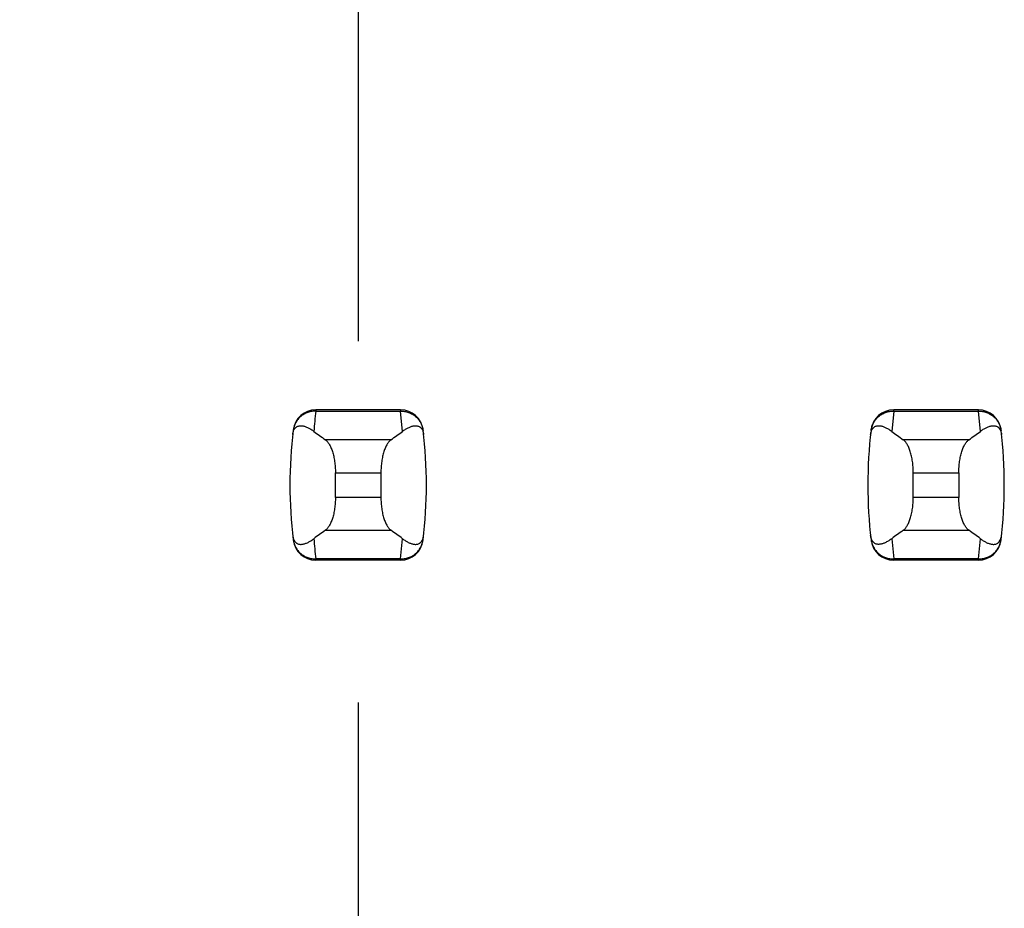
# Model space of a CAD drawing. Header units: inches. Extents: x 0.2 to 16.8, y 0.2 to 10.8.
# Tile 32 of 77: x 3.815 to 3.985, y 5.242 to 5.396. Entities that reach past the tile are written whole.
import ezdxf

# ---------------------------------------------------------------- set-up
doc = ezdxf.new("R2010")
doc.units = ezdxf.units.IN
doc.header["$LTSCALE"] = 0.935
doc.header["$MEASUREMENT"] = 0
doc.linetypes.add('CENTER', pattern=[0.6, 0.375, -0.075, 0.075, -0.075])
doc.layers.get('0').update_dxf_attribs({"linetype": 'CONTINUOUS'})
doc.layers.add('02___PRT_ALL_AXES', color=7, linetype='CONTINUOUS')
doc.layers.add('DIMENSIONS', color=7, linetype='CONTINUOUS')
doc.styles.get("Standard").update_dxf_attribs({"font": 'txt', "width": 0.8})
doc.dimstyles.new('DIMSTYLE_1', dxfattribs={"dimtxt": 0.125, "dimasz": 0.18, "dimexe": 0.125, "dimexo": 0.0625, "dimgap": 0.09, "dimtad": 0, "dimtih": 1, "dimtoh": 1, "dimzin": 4, "dimdsep": 46, "dimtxsty": 'STANDARD', "dimblk": '_FILLED', "dimblk1": '_FILLED', "dimblk2": '_FILLED', "dimcen": 0.09, "dimadec": 0, "dimazin": 0, "dimtp": 0.01, "dimtm": 0.01, "dimtfac": 1, "dimtofl": 0, "dimtmove": 0, "dimatfit": 3, "dimldrblk": '_FILLED', "dimfxl": 1, "dimtolj": 1, "dimtzin": 4, "dimarcsym": 0})

# ---------------------------------------------------------------- blocks, each defined once
blk = doc.blocks.new('*D17')
at = {"layer": 'DIMENSIONS', "color": 2, "linetype": 'CONTINUOUS'}
blk.add_line((3.8734398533, 5.2781078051), (3.8734398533, 2.6056807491), dxfattribs=at)
at = {"layer": 'DIMENSIONS', "color": 2, "linetype": 'CONTINUOUS', "insert": (3.8109398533, 2.5431807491), "char_height": 0.125, "width": 0.725, "attachment_point": 3, "rotation": 90, "line_spacing_factor": 0.9}
blk.add_mtext('.12{\\Ftxt.shx;\\W1.000000;\\H0.125000; }[3]', dxfattribs=at)
blk = doc.blocks.new('_FILLED')
at = {"color": 0, "linetype": 'BYBLOCK'}
blk.add_solid([(0, 0), (-1, 0.1736111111), (-1, -0.1736111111)], dxfattribs=at)

msp = doc.modelspace()

# ---------------------------------------------------------------- linework, layer by layer
at = {"color": 9, "linetype": 'CONTINUOUS'}
for p, q in [((3.8661160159, 5.328700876), (3.8661078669, 5.3284996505)), ((3.8661078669, 5.3284996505), (3.8807720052, 5.3284996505)), ((3.8807638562, 5.328700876), (3.8807720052, 5.3284996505)), ((3.8811125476, 5.3249971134), (3.8807720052, 5.3284996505)), ((3.9661078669, 5.3284996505), (3.9657673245, 5.3249971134)), ((3.9661078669, 5.3284996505), (3.9661160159, 5.328700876)), ((3.9661078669, 5.3284996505), (3.9807720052, 5.3284996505)), ((3.9807720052, 5.3284996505), (3.9807638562, 5.328700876)), ((3.9811125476, 5.3249971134), (3.9807720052, 5.3284996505)), ((3.8791194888, 5.3235441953), (3.8677603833, 5.3235441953)), ((3.9791194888, 5.3235441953), (3.9677603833, 5.3235441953)), ((3.8695029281, 5.3178399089), (3.8773769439, 5.3178399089)), ((3.9695029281, 5.3178399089), (3.9773769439, 5.3178399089)), ((3.8773769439, 5.3135775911), (3.8695029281, 5.3135775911)), ((3.9773769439, 5.3135775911), (3.9695029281, 5.3135775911)), ((3.8677603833, 5.3078733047), (3.8791194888, 5.3078733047)), ((3.9677603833, 5.3078733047), (3.9791194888, 5.3078733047)), ((3.8807720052, 5.3029178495), (3.8811125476, 5.3064203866)), ((3.9657673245, 5.3064203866), (3.9661078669, 5.3029178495)), ((3.9807720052, 5.3029178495), (3.9811125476, 5.3064203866)), ((3.8807720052, 5.3029178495), (3.8661078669, 5.3029178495)), ((3.8661078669, 5.3029178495), (3.8661160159, 5.302716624)), ((3.8807720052, 5.3029178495), (3.8807638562, 5.302716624)), ((3.9807720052, 5.3029178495), (3.9661078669, 5.3029178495)), ((3.9661160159, 5.302716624), (3.9661078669, 5.3029178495)), ((3.9807638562, 5.302716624), (3.9807720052, 5.3029178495))]:
    msp.add_line(p, q, dxfattribs=at)
at = {"color": 7, "linetype": 'CONTINUOUS'}
for p, q in [((3.8807638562, 5.328700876), (3.8661160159, 5.328700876)), ((3.9807638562, 5.328700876), (3.9661160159, 5.328700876)), ((3.8622079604, 5.3252404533), (3.8621993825, 5.3251698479)), ((3.8846804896, 5.3251698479), (3.8846719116, 5.3252404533)), ((3.9622079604, 5.3252404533), (3.9621993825, 5.3251698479)), ((3.9846804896, 5.3251698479), (3.9846719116, 5.3252404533)), ((3.8695029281, 5.3135775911), (3.8695029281, 5.3178399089)), ((3.8773769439, 5.3178399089), (3.8773769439, 5.3135775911)), ((3.9695029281, 5.3135775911), (3.9695029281, 5.3178399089)), ((3.9773769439, 5.3178399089), (3.9773769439, 5.3135775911)), ((3.8621993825, 5.3062476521), (3.8622079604, 5.3061770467)), ((3.8846719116, 5.3061770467), (3.8846804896, 5.3062476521)), ((3.9621993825, 5.3062476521), (3.9622079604, 5.3061770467)), ((3.9846719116, 5.3061770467), (3.9846804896, 5.3062476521)), ((3.8807638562, 5.302716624), (3.8661160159, 5.302716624)), ((3.9807638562, 5.302716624), (3.9661160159, 5.302716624))]:
    msp.add_line(p, q, dxfattribs=at)
for centre, radius, start, end in [((3.8661160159, 5.3247638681), 0.0039370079, 90, 173.0471431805), ((3.8807638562, 5.3247638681), 0.0039370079, 6.9528568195, 90), ((3.9661160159, 5.3247638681), 0.0039370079, 90, 173.0471431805), ((3.9807638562, 5.3247638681), 0.0039370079, 6.9528568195, 90), ((3.9403690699, 5.31570875), 0.0787401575, 173.0988974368, 186.9011025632), ((3.8065108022, 5.31570875), 0.0787401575, 353.0988974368, 6.9011025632), ((4.0403690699, 5.31570875), 0.0787401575, 173.0988974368, 186.9011025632), ((3.9065108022, 5.31570875), 0.0787401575, 353.0988974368, 6.9011025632), ((3.8661160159, 5.3066536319), 0.0039370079, 186.9528568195, 270), ((3.8807638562, 5.3066536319), 0.0039370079, 270, 353.0471431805), ((3.9661160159, 5.3066536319), 0.0039370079, 186.9528568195, 270), ((3.9807638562, 5.3066536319), 0.0039370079, 270, 353.0471431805)]:
    msp.add_arc(centre, radius, start, end, dxfattribs=at)
at = {"color": 9, "linetype": 'CONTINUOUS'}
for centre, start, end in [((3.940379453, 5.3195105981), 173.0990853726, 175.7943914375), ((3.940379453, 5.3119069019), 184.2056085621, 186.9009146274)]:
    msp.add_arc(centre, 0.0748135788, start, end, dxfattribs=at)
at = {"color": 7, "linetype": 'CONTINUOUS'}
for centre, major_axis, start_param, end_param in [((4.0515085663, 5.3424658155), (0.1968503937, 0), -2.8040324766, -2.7746840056), ((3.6953713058, 5.3424658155), (0.1968503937, 0), -0.366908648, -0.3375601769), ((4.1515085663, 5.3424658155), (0.1968503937, 0), -2.8040324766, -2.7746840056), ((3.7953713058, 5.3424658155), (0.1968503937, 0), -0.366908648, -0.337560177), ((4.0515085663, 5.2889516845), (0.1968503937, -0), 2.7746840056, 2.8040324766), ((3.6953713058, 5.2889516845), (0.1968503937, -0), 0.3375601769, 0.366908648), ((4.1515085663, 5.2889516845), (0.1968503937, -0), 2.7746840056, 2.8040324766), ((3.7953713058, 5.2889516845), (0.1968503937, -0), 0.3375601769, 0.366908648)]:
    msp.add_ellipse(centre, major_axis=major_axis, ratio=0.2679491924, start_param=start_param, end_param=end_param, dxfattribs=at)
at = {"color": 9, "linetype": 'CONTINUOUS'}
for points, knots in [([(3.8661078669, 5.3284996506), (3.8658700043, 5.3285015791), (3.8653935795, 5.3284617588), (3.8647031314, 5.3282791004), (3.8641638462, 5.3280305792), (3.8637665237, 5.3277781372), (3.8633966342, 5.3274923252), (3.8629894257, 5.3270727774), (3.8626664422, 5.3265872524), (3.8624647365, 5.3261703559), (3.8623429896, 5.325845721), (3.8622521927, 5.3255116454), (3.8622132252, 5.3252842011), (3.8621993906, 5.3251699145)], [0, 0, 0, 0, 0.1271570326, 0.2539451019, 0.380037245, 0.4427854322, 0.5052850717, 0.6295901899, 0.7533988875, 0.8151942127, 0.8768750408, 0.9384604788, 1, 1, 1, 1]), ([(3.8807720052, 5.3284996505), (3.8810097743, 5.3285015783), (3.88148596, 5.3284620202), (3.882176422, 5.3282795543), (3.8828220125, 5.3279819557), (3.8834013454, 5.3275767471), (3.8838908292, 5.3270724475), (3.8842780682, 5.3264906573), (3.8845524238, 5.3258510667), (3.8846528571, 5.3253981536), (3.8846804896, 5.3251698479)], [0, 0, 0, 0, 0.1271521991, 0.2539158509, 0.3800860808, 0.5053558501, 0.629815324, 0.7537012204, 0.8770215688, 1, 1, 1, 1]), ([(3.9621993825, 5.3251698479), (3.962227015, 5.3253981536), (3.9623274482, 5.3258510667), (3.9626018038, 5.3264906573), (3.9629890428, 5.3270724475), (3.9634785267, 5.3275767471), (3.9640578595, 5.3279819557), (3.9647034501, 5.3282795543), (3.965393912, 5.3284620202), (3.9658700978, 5.3285015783), (3.9661078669, 5.3284996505)], [0, 0, 0, 0, 0.1229784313, 0.2462987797, 0.370184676, 0.49464415, 0.6199139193, 0.7460841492, 0.872847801, 1, 1, 1, 1]), ([(3.9807720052, 5.3284996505), (3.9810097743, 5.3285015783), (3.98148596, 5.3284620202), (3.982176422, 5.3282795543), (3.9828220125, 5.3279819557), (3.9834013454, 5.3275767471), (3.9838908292, 5.3270724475), (3.9842780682, 5.3264906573), (3.9845524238, 5.3258510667), (3.9846528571, 5.3253981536), (3.9846804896, 5.3251698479)], [0, 0, 0, 0, 0.1271521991, 0.2539158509, 0.3800860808, 0.5053558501, 0.629815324, 0.7537012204, 0.8770215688, 1, 1, 1, 1]), ([(3.8621993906, 5.3062475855), (3.8622132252, 5.3061332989), (3.8622521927, 5.3059058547), (3.8623429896, 5.305571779), (3.8624647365, 5.3052471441), (3.8626664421, 5.3048302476), (3.8629894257, 5.3043447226), (3.8633966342, 5.3039251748), (3.8637665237, 5.3036393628), (3.8641638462, 5.3033869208), (3.8647031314, 5.3031383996), (3.8653935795, 5.3029557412), (3.8658700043, 5.3029159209), (3.8661078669, 5.3029178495)], [0, 0, 0, 0, 0.061539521, 0.1231249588, 0.1848057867, 0.2466011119, 0.3704098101, 0.4947149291, 0.5572145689, 0.6199627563, 0.7460548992, 0.8728429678, 1, 1, 1, 1]), ([(3.8807720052, 5.3029178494), (3.8810097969, 5.3029168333), (3.8814857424, 5.3029566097), (3.8821764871, 5.3031377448), (3.882822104, 5.3034352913), (3.8834012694, 5.3038407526), (3.8838907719, 5.3043450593), (3.8842780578, 5.3049268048), (3.8845524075, 5.305566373), (3.8846528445, 5.3060192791), (3.8846804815, 5.3062475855)], [0, 0, 0, 0, 0.1271655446, 0.2538944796, 0.3800505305, 0.5053463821, 0.6298162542, 0.753695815, 0.8770168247, 1, 1, 1, 1]), ([(3.9621993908, 5.3062475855), (3.9622279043, 5.3060193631), (3.9623285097, 5.3055667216), (3.9626016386, 5.3049266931), (3.9629888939, 5.304344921), (3.9634786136, 5.3038408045), (3.9640578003, 5.3034353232), (3.9647033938, 5.3031377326), (3.9653941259, 5.302956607), (3.9658700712, 5.3029168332), (3.9661078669, 5.3029178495)], [0, 0, 0, 0, 0.1229985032, 0.2462822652, 0.3701470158, 0.4946434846, 0.61994985, 0.7460997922, 0.8728295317, 1, 1, 1, 1]), ([(3.9807720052, 5.3029178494), (3.9810097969, 5.3029168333), (3.9814857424, 5.3029566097), (3.9821764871, 5.3031377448), (3.982822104, 5.3034352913), (3.9834012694, 5.3038407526), (3.9838907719, 5.3043450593), (3.9842780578, 5.3049268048), (3.9845524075, 5.305566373), (3.9846528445, 5.3060192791), (3.9846804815, 5.3062475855)], [0, 0, 0, 0, 0.1271655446, 0.2538944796, 0.3800505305, 0.5053463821, 0.6298162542, 0.753695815, 0.8770168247, 1, 1, 1, 1])]:
    msp.add_open_spline(points, degree=3, knots=knots, dxfattribs=at)
at = {"color": 7, "linetype": 'CONTINUOUS'}
for points, knots in [([(3.8621152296, 5.3244465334), (3.8621277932, 5.3245590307), (3.8621612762, 5.3247634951), (3.862258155, 5.3250982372), (3.8623872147, 5.325363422), (3.8625392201, 5.3255607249), (3.8626473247, 5.3256700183), (3.8627575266, 5.325757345), (3.8629032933, 5.3258475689), (3.8630924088, 5.3259254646), (3.8633264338, 5.3259715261), (3.8635621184, 5.3259786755), (3.8637995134, 5.3259550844), (3.8640389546, 5.325905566), (3.8642805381, 5.3258332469), (3.8645242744, 5.3257401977), (3.8648581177, 5.3255875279), (3.8652807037, 5.3253480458), (3.865604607, 5.325121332), (3.8657673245, 5.3249971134)], [0, 0, 0, 0, 0.0708455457, 0.1292725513, 0.2178210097, 0.2531657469, 0.2847901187, 0.3137905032, 0.3409561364, 0.3918848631, 0.440782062, 0.4894572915, 0.5389352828, 0.5897649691, 0.6422558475, 0.6965973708, 0.7529192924, 0.8718780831, 1, 1, 1, 1]), ([(3.8811125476, 5.3249971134), (3.8812755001, 5.3251207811), (3.8815995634, 5.3253471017), (3.8820218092, 5.3255871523), (3.8823555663, 5.325740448), (3.8825992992, 5.3258337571), (3.8828409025, 5.3259061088), (3.8830803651, 5.325955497), (3.8833177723, 5.3259788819), (3.8835534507, 5.3259715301), (3.8837874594, 5.3259253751), (3.8839765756, 5.3258474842), (3.8841223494, 5.325757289), (3.8842325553, 5.3256699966), (3.8843406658, 5.32556074), (3.8844926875, 5.3253634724), (3.8846217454, 5.3250982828), (3.8847186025, 5.3247635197), (3.8847520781, 5.3245590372), (3.8847646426, 5.3244465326)], [0, 0, 0, 0, 0.1280284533, 0.2470469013, 0.3034021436, 0.3577597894, 0.4102519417, 0.4610765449, 0.510550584, 0.5592265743, 0.6081269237, 0.6590555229, 0.686218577, 0.7152146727, 0.7468335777, 0.7821728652, 0.8707184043, 0.9291508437, 1, 1, 1, 1]), ([(3.9621152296, 5.3244465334), (3.9621281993, 5.3245586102), (3.9621621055, 5.3247626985), (3.9622587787, 5.3250976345), (3.9623872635, 5.3253637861), (3.962539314, 5.3255617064), (3.9626474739, 5.325670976), (3.962757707, 5.3257581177), (3.9629035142, 5.3258480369), (3.9630926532, 5.3259255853), (3.9633266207, 5.3259715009), (3.963562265, 5.3259788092), (3.963799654, 5.3259554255), (3.9640391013, 5.3259060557), (3.9642806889, 5.3258337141), (3.9645243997, 5.3257404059), (3.9647701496, 5.3256275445), (3.9650178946, 5.325496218), (3.9653568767, 5.3252936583), (3.9656043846, 5.3251207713), (3.9657673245, 5.3249971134)], [0, 0, 0, 0, 0.0706080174, 0.1290951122, 0.2179133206, 0.2532979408, 0.2849113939, 0.3138853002, 0.3410241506, 0.3919190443, 0.4408052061, 0.4894747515, 0.5389427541, 0.5897605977, 0.6422458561, 0.696596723, 0.7529452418, 0.8113824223, 0.8719884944, 1, 1, 1, 1]), ([(3.9811125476, 5.3249971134), (3.9812755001, 5.3251207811), (3.9815995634, 5.3253471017), (3.9820218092, 5.3255871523), (3.9823555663, 5.325740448), (3.9825992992, 5.3258337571), (3.9828409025, 5.3259061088), (3.9830803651, 5.325955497), (3.9833177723, 5.3259788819), (3.9835534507, 5.3259715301), (3.9837874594, 5.3259253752), (3.9839765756, 5.3258474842), (3.9841223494, 5.325757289), (3.9842325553, 5.3256699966), (3.9843406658, 5.32556074), (3.9844926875, 5.3253634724), (3.9846217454, 5.3250982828), (3.9847186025, 5.3247635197), (3.9847520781, 5.3245590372), (3.9847646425, 5.3244465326)], [0, 0, 0, 0, 0.1280284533, 0.2470469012, 0.3034021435, 0.3577597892, 0.4102519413, 0.4610765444, 0.5105505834, 0.5592265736, 0.6081269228, 0.6590555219, 0.6862185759, 0.7152146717, 0.7468335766, 0.7821728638, 0.8707184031, 0.9291508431, 1, 1, 1, 1]), ([(3.8677603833, 5.3235441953), (3.8678208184, 5.3235020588), (3.8679409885, 5.3234040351), (3.8681097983, 5.3232284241), (3.8682741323, 5.3230185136), (3.8684329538, 5.3227751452), (3.8685852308, 5.3224992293), (3.8687298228, 5.3221919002), (3.8688655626, 5.3218545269), (3.8689912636, 5.3214887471), (3.8691057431, 5.3210964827), (3.8692445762, 5.3205299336), (3.8693520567, 5.3199330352), (3.8694290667, 5.3193127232), (3.8694859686, 5.318663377), (3.8695029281, 5.3181703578), (3.8695029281, 5.3178399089)], [0, 0, 0, 0, 0.0360580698, 0.075631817, 0.1189997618, 0.1663380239, 0.2177153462, 0.2731190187, 0.3324672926, 0.3956112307, 0.4623418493, 0.5323898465, 0.6810284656, 0.7588186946, 0.8382696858, 1, 1, 1, 1]), ([(3.8791194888, 5.3235441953), (3.8790590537, 5.3235020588), (3.8789388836, 5.3234040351), (3.8787700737, 5.3232284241), (3.8786057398, 5.3230185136), (3.8784469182, 5.3227751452), (3.8782946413, 5.3224992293), (3.8781500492, 5.3221919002), (3.8780143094, 5.3218545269), (3.8778886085, 5.3214887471), (3.877774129, 5.3210964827), (3.8776352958, 5.3205299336), (3.8775278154, 5.3199330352), (3.8774508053, 5.3193127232), (3.8773939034, 5.318663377), (3.8773769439, 5.3181703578), (3.8773769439, 5.3178399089)], [0, 0, 0, 0, 0.0360580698, 0.075631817, 0.1189997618, 0.1663380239, 0.2177153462, 0.2731190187, 0.3324672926, 0.3956112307, 0.4623418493, 0.5323898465, 0.6810284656, 0.7588186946, 0.8382696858, 1, 1, 1, 1]), ([(3.9695029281, 5.3178399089), (3.9695029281, 5.3181703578), (3.9694859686, 5.318663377), (3.9694290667, 5.3193127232), (3.9693520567, 5.3199330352), (3.9692445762, 5.3205299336), (3.9691057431, 5.3210964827), (3.9689912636, 5.3214887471), (3.9688655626, 5.3218545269), (3.9687298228, 5.3221919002), (3.9685852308, 5.3224992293), (3.9684329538, 5.3227751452), (3.9682741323, 5.3230185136), (3.9681097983, 5.3232284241), (3.9679409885, 5.3234040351), (3.9678208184, 5.3235020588), (3.9677603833, 5.3235441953)], [0, 0, 0, 0, 0.1617303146, 0.2411813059, 0.3189715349, 0.4676101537, 0.537658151, 0.6043887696, 0.6675327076, 0.7268809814, 0.782284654, 0.8336619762, 0.8810002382, 0.924368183, 0.9639419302, 1, 1, 1, 1]), ([(3.9773769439, 5.3178399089), (3.9773769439, 5.3181703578), (3.9773939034, 5.318663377), (3.9774508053, 5.3193127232), (3.9775278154, 5.3199330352), (3.9776352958, 5.3205299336), (3.977774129, 5.3210964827), (3.9778886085, 5.3214887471), (3.9780143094, 5.3218545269), (3.9781500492, 5.3221919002), (3.9782946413, 5.3224992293), (3.9784469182, 5.3227751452), (3.9786057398, 5.3230185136), (3.9787700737, 5.3232284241), (3.9789388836, 5.3234040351), (3.9790590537, 5.3235020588), (3.9791194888, 5.3235441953)], [0, 0, 0, 0, 0.1617303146, 0.2411813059, 0.3189715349, 0.4676101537, 0.537658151, 0.6043887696, 0.6675327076, 0.7268809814, 0.782284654, 0.8336619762, 0.8810002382, 0.924368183, 0.9639419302, 1, 1, 1, 1]), ([(3.8695029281, 5.3135775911), (3.8695029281, 5.3132471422), (3.8694859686, 5.312754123), (3.8694290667, 5.3121047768), (3.8693520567, 5.3114844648), (3.8692445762, 5.3108875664), (3.8691057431, 5.3103210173), (3.8689912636, 5.3099287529), (3.8688655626, 5.3095629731), (3.8687298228, 5.3092255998), (3.8685852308, 5.3089182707), (3.8684329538, 5.3086423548), (3.8682741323, 5.3083989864), (3.8681097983, 5.3081890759), (3.8679409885, 5.3080134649), (3.8678208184, 5.3079154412), (3.8677603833, 5.3078733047)], [0, 0, 0, 0, 0.1617303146, 0.2411813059, 0.3189715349, 0.4676101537, 0.537658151, 0.6043887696, 0.6675327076, 0.7268809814, 0.782284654, 0.8336619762, 0.8810002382, 0.924368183, 0.9639419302, 1, 1, 1, 1]), ([(3.8773769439, 5.3135775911), (3.8773769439, 5.3132471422), (3.8773939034, 5.312754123), (3.8774508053, 5.3121047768), (3.8775278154, 5.3114844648), (3.8776352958, 5.3108875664), (3.877774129, 5.3103210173), (3.8778886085, 5.3099287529), (3.8780143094, 5.3095629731), (3.8781500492, 5.3092255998), (3.8782946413, 5.3089182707), (3.8784469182, 5.3086423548), (3.8786057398, 5.3083989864), (3.8787700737, 5.3081890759), (3.8789388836, 5.3080134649), (3.8790590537, 5.3079154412), (3.8791194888, 5.3078733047)], [0, 0, 0, 0, 0.1617303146, 0.2411813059, 0.3189715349, 0.4676101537, 0.537658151, 0.6043887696, 0.6675327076, 0.7268809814, 0.782284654, 0.8336619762, 0.8810002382, 0.924368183, 0.9639419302, 1, 1, 1, 1]), ([(3.9677603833, 5.3078733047), (3.9678208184, 5.3079154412), (3.9679409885, 5.3080134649), (3.9681097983, 5.3081890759), (3.9682741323, 5.3083989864), (3.9684329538, 5.3086423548), (3.9685852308, 5.3089182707), (3.9687298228, 5.3092255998), (3.9688655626, 5.3095629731), (3.9689912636, 5.3099287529), (3.9691057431, 5.3103210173), (3.9692445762, 5.3108875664), (3.9693520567, 5.3114844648), (3.9694290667, 5.3121047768), (3.9694859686, 5.312754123), (3.9695029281, 5.3132471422), (3.9695029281, 5.3135775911)], [0, 0, 0, 0, 0.0360580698, 0.075631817, 0.1189997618, 0.1663380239, 0.2177153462, 0.2731190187, 0.3324672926, 0.3956112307, 0.4623418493, 0.5323898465, 0.6810284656, 0.7588186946, 0.8382696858, 1, 1, 1, 1]), ([(3.9791194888, 5.3078733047), (3.9790590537, 5.3079154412), (3.9789388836, 5.3080134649), (3.9787700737, 5.3081890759), (3.9786057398, 5.3083989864), (3.9784469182, 5.3086423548), (3.9782946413, 5.3089182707), (3.9781500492, 5.3092255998), (3.9780143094, 5.3095629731), (3.9778886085, 5.3099287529), (3.977774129, 5.3103210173), (3.9776352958, 5.3108875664), (3.9775278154, 5.3114844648), (3.9774508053, 5.3121047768), (3.9773939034, 5.312754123), (3.9773769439, 5.3132471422), (3.9773769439, 5.3135775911)], [0, 0, 0, 0, 0.0360580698, 0.075631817, 0.1189997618, 0.1663380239, 0.2177153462, 0.2731190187, 0.3324672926, 0.3956112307, 0.4623418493, 0.5323898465, 0.6810284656, 0.7588186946, 0.8382696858, 1, 1, 1, 1]), ([(3.8621152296, 5.3069709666), (3.8621277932, 5.3068584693), (3.8621612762, 5.3066540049), (3.862258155, 5.3063192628), (3.8623872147, 5.306054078), (3.8625392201, 5.3058567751), (3.8626473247, 5.3057474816), (3.8627575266, 5.305660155), (3.8629032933, 5.3055699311), (3.8630924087, 5.3054920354), (3.8633264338, 5.3054459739), (3.8635621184, 5.3054388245), (3.8637995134, 5.3054624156), (3.8640389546, 5.305511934), (3.8642805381, 5.3055842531), (3.8645242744, 5.3056773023), (3.8648581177, 5.3058299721), (3.8652807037, 5.3060694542), (3.865604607, 5.306296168), (3.8657673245, 5.3064203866)], [0, 0, 0, 0, 0.0708455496, 0.129272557, 0.2178210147, 0.2531657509, 0.2847901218, 0.3137905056, 0.3409561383, 0.3918848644, 0.4407820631, 0.4894572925, 0.5389352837, 0.58976497, 0.6422558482, 0.6965973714, 0.7529192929, 0.8718780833, 1, 1, 1, 1]), ([(3.8811125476, 5.3064203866), (3.881275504, 5.3062967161), (3.8815995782, 5.3060703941), (3.8820218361, 5.3058303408), (3.8823556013, 5.3056770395), (3.88259934, 5.3055837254), (3.8828409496, 5.305511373), (3.8830804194, 5.3054619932), (3.8833178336, 5.3054386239), (3.8835535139, 5.3054459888), (3.8837875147, 5.3054921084), (3.8839766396, 5.3055698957), (3.8841224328, 5.3056599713), (3.8842326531, 5.3057471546), (3.8843407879, 5.3058563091), (3.8844928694, 5.3060535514), (3.8846218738, 5.3063188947), (3.8847186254, 5.30665384), (3.884752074, 5.3068584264), (3.8847646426, 5.3069709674)], [0, 0, 0, 0, 0.1280244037, 0.2470392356, 0.3033929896, 0.3577492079, 0.4102397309, 0.4610624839, 0.5105347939, 0.5592093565, 0.6081067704, 0.6590250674, 0.6861777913, 0.7151598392, 0.746762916, 0.7820914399, 0.8706624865, 0.9291317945, 1, 1, 1, 1]), ([(3.9657673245, 5.3064203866), (3.9656043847, 5.3062967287), (3.9653568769, 5.3061238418), (3.9650178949, 5.3059212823), (3.9647701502, 5.3057899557), (3.9645244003, 5.3056770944), (3.9642806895, 5.3055837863), (3.9640391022, 5.3055114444), (3.9637996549, 5.3054620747), (3.9635622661, 5.3054386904), (3.9633266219, 5.3054459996), (3.9630926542, 5.3054919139), (3.9629035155, 5.3055694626), (3.9627577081, 5.3056593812), (3.9626474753, 5.3057465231), (3.9625393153, 5.3058557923), (3.9623872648, 5.306053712), (3.9622587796, 5.3063198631), (3.9621621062, 5.3066547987), (3.9621281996, 5.3068588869), (3.9621152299, 5.3069709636)], [0, 0, 0, 0, 0.1280115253, 0.1886175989, 0.2470548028, 0.3034033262, 0.3577542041, 0.4102394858, 0.4610573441, 0.5105253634, 0.559194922, 0.608081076, 0.6589759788, 0.6861148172, 0.7150887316, 0.7467021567, 0.7820867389, 0.8709048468, 0.9293919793, 1, 1, 1, 1]), ([(3.9811125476, 5.3064203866), (3.981275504, 5.3062967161), (3.9815995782, 5.3060703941), (3.9820218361, 5.3058303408), (3.9823556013, 5.3056770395), (3.98259934, 5.3055837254), (3.9828409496, 5.305511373), (3.9830804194, 5.3054619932), (3.9833178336, 5.3054386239), (3.9835535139, 5.3054459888), (3.9837875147, 5.3054921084), (3.9839766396, 5.3055698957), (3.9841224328, 5.3056599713), (3.9842326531, 5.3057471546), (3.9843407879, 5.3058563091), (3.9844928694, 5.3060535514), (3.9846218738, 5.3063188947), (3.9847186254, 5.30665384), (3.984752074, 5.3068584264), (3.9847646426, 5.3069709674)], [0, 0, 0, 0, 0.1280244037, 0.2470392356, 0.3033929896, 0.3577492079, 0.4102397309, 0.4610624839, 0.5105347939, 0.5592093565, 0.6081067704, 0.6590250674, 0.6861777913, 0.7151598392, 0.746762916, 0.7820914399, 0.8706624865, 0.9291317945, 1, 1, 1, 1])]:
    msp.add_open_spline(points, degree=3, knots=knots, dxfattribs=at)
at = {"layer": '02___PRT_ALL_AXES', "color": 7, "linetype": 'CENTER'}
msp.add_line((3.8734398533, 5.4657078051), (3.8734398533, 5.3406078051), dxfattribs=at)

# ---------------------------------------------------------------- dimensions: what is measured, and where the dimension line sits
at = {"layer": 'DIMENSIONS', "color": 2, "linetype": 'CONTINUOUS'}
dim = msp.add_ordinate_dim(feature_location=(3.8734398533, 5.2781078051), offset=(0, -2.6724270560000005), dtype=1, origin=(3.756928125, 5.3406078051), dimstyle='DIMSTYLE_1', override={"dimtad": 1, "dimtih": 0, "dimtoh": 0}, dxfattribs=at)
dim.commit()
dim.dimension.update_dxf_attribs({"geometry": '*D17', "text_midpoint": (3.8734398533, 2.1806807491)})

doc.saveas('drawing.dxf')
